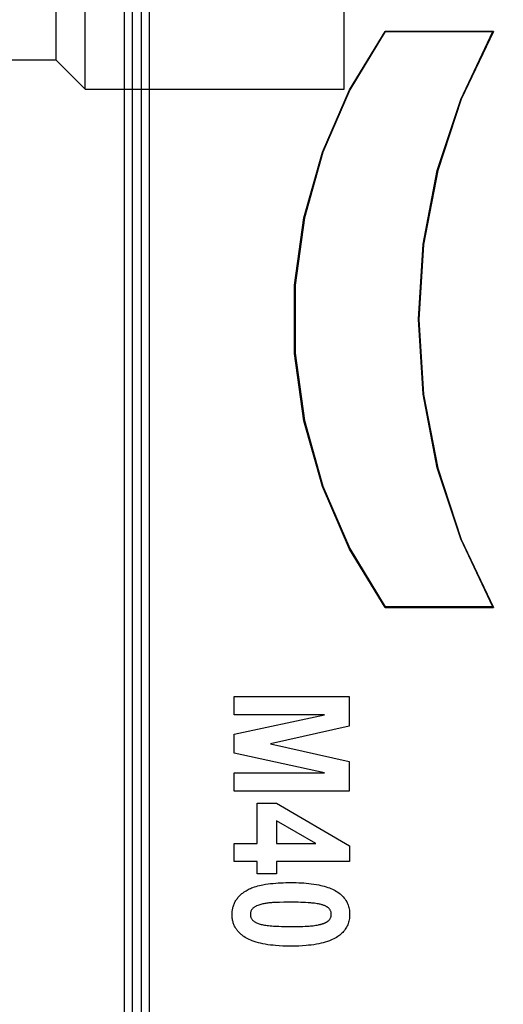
# Model space of a CAD drawing. Header units: millimetres. Extents: x 0 to 770, y -15 to 420.
# Tile 64 of 105: x 413.36 to 414.48, y 252.04 to 254.32. Entities that reach past the tile are written whole.
import ezdxf

# ---------------------------------------------------------------- set-up
doc = ezdxf.new("R2010")
doc.units = ezdxf.units.MM
doc.header["$LTSCALE"] = 32.67
doc.linetypes.add('PHANTOM', pattern=[0.8, 0.45, -0.05, 0.1, -0.05, 0.1, -0.05])
doc.layers.get('0').update_dxf_attribs({"linetype": 'CONTINUOUS'})
for name, color, linetype in [('CHAMFER', 7, 'CONTINUOUS'), ('CRV2', 7, 'CONTINUOUS'), ('DRIV_DIM', 7, 'CONTINUOUS')]:
    doc.layers.add(name, color=color, linetype=linetype)
doc.styles.get("Standard").update_dxf_attribs({"font": 'txt', "width": 0.8})
doc.dimstyles.new('DIMSTYLE_9', dxfattribs={"dimtxt": 3.8, "dimasz": 1.8, "dimexe": 2, "dimexo": 1.5, "dimgap": 0.95, "dimtad": 1, "dimdec": 3, "dimlfac": 15, "dimdsep": 46, "dimtxsty": 'STANDARD', "dimblk": 'OPEN', "dimblk1": 'OPEN', "dimblk2": 'OPEN', "dimcen": 0.09, "dimadec": 0, "dimazin": 0, "dimtp": 0.001, "dimtm": 0.001, "dimtfac": 1, "dimtdec": 3, "dimtofl": 0, "dimtmove": 0, "dimatfit": 3, "dimldrblk": 'OPEN', "dimfxl": 1, "dimtolj": 1, "dimarcsym": 0})

# ---------------------------------------------------------------- blocks, each defined once
blk = doc.blocks.new('_OPEN')
at = {"color": 0, "linetype": 'BYBLOCK'}
for p, q in [((0, 0), (-1, 0.342)), ((-1, -0.342), (0, 0)), ((-1, 0), (0, 0))]:
    blk.add_line(p, q, dxfattribs=at)
blk = doc.blocks.new('*D45')
at = {"layer": 'DRIV_DIM', "color": 2, "linetype": 'CONTINUOUS'}
for p, q in [((397.9217, 275.5632), (509.36, 275.5632)), ((507.36, 275.5632), (507.36, 262.2299)), ((507.36, 248.8966), (507.36, 262.2299)), ((484.7422, 248.8966), (509.36, 248.8966))]:
    blk.add_line(p, q, dxfattribs=at)
at = {"layer": 'DRIV_DIM', "color": 2, "linetype": 'CONTINUOUS', "xscale": 1.8, "yscale": 1.8, "zscale": 1.8}
for p, rotation in [((507.36, 275.5632), 90), ((507.36, 248.8966), 270)]:
    blk.add_blockref('_OPEN', p, dxfattribs=dict(at, rotation=rotation))

msp = doc.modelspace()

# ---------------------------------------------------------------- linework, layer by layer
at = {"color": 9, "linetype": 'CONTINUOUS'}
for p, q in [((413.597584, 255.289997), (413.597584, 251.969814)), ((413.61575, 255.289997), (413.61575, 251.969814)), ((413.637184, 255.289997), (413.637184, 251.969814)), ((413.65535, 255.289997), (413.65535, 251.969814))]:
    msp.add_line(p, q, dxfattribs=at)
at = {"color": 7, "linetype": 'CONTINUOUS'}
for p, q in [((414.106891, 254.163239), (414.106891, 254.696572)), ((413.440237, 254.229905), (412.673557, 254.229905))]:
    msp.add_line(p, q, dxfattribs=at)
at = {"color": 6, "linetype": 'CONTINUOUS'}
for p, q in [((414.452774, 254.296572), (414.201539, 254.296572)), ((414.201539, 254.296572), (414.202021, 254.296123)), ((414.202021, 254.296123), (414.451189, 254.296123)), ((414.452774, 254.296572), (414.45119, 254.296123)), ((414.201539, 252.963239), (414.20202, 252.964652)), ((414.201539, 252.963239), (414.452774, 252.963239)), ((414.45119, 252.964652), (414.20202, 252.964652)), ((414.452774, 252.963239), (414.45119, 252.964652))]:
    msp.add_line(p, q, dxfattribs=at)
at = {"color": 7, "linetype": 'CONTINUOUS', "true_color": 0x2a4972}
for p, q in [((413.85192, 252.756814), (414.118455, 252.756814)), ((413.85192, 252.71431), (413.85192, 252.756814)), ((414.118455, 252.756814), (414.118455, 252.688332)), ((413.85192, 252.669487), (414.061725, 252.71431)), ((414.061725, 252.71431), (413.85192, 252.71431)), ((414.118455, 252.688332), (413.936673, 252.64722)), ((413.85192, 252.625418), (413.85192, 252.669487)), ((413.936673, 252.64722), (414.118455, 252.606572)), ((414.061725, 252.580421), (413.85192, 252.625418)), ((414.118455, 252.606572), (414.118455, 252.537917)), ((413.85192, 252.580421), (414.061725, 252.580421)), ((413.85192, 252.537917), (413.85192, 252.580421)), ((414.118455, 252.537917), (413.85192, 252.537917)), ((413.905581, 252.50962), (413.95031, 252.50962)), ((413.905581, 252.416843), (413.905581, 252.50962)), ((413.95031, 252.50962), (414.119546, 252.411276)), ((414.041542, 252.416843), (413.950447, 252.468914)), ((413.950447, 252.468914), (413.950447, 252.416843)), ((413.85192, 252.416843), (413.905581, 252.416843)), ((413.85192, 252.374745), (413.85192, 252.416843)), ((413.950447, 252.416843), (414.041542, 252.416843)), ((414.119546, 252.411276), (414.119546, 252.374745)), ((413.905581, 252.374745), (413.85192, 252.374745)), ((413.905581, 252.346622), (413.905581, 252.374745)), ((414.119546, 252.374745), (413.950447, 252.374745)), ((413.950447, 252.374745), (413.950447, 252.346622)), ((413.950447, 252.346622), (413.905581, 252.346622)), ((413.957203, 252.280296), (413.952654, 252.280186))]:
    msp.add_line(p, q, dxfattribs=at)
at = {"color": 6, "linetype": 'CONTINUOUS'}
for points in [[(414.201539, 252.963239), (414.119351, 253.098133), (414.056388, 253.242883), (414.013777, 253.394794), (413.99228, 253.551047), (413.99228, 253.708757), (414.013776, 253.865011), (414.056386, 254.016923), (414.11935, 254.161676), (414.201539, 254.296572)], [(414.202076, 254.296123), (414.120131, 254.161349), (414.057372, 254.016795), (414.014901, 253.865115), (413.993475, 253.709115), (413.993475, 253.551666), (414.014899, 253.395666), (414.05737, 253.243984), (414.120129, 253.099428), (414.202075, 252.964652)], [(414.451246, 252.964652), (414.376705, 253.12152), (414.322595, 253.286535), (414.289774, 253.457074), (414.27877, 253.630396), (414.289759, 253.80372), (414.322564, 253.974262), (414.376659, 254.139282), (414.45117, 254.296123)], [(414.452774, 254.296572), (414.377939, 254.139558), (414.323605, 253.974316), (414.290649, 253.803512), (414.279604, 253.629905), (414.290649, 253.456298), (414.323605, 253.285495), (414.377939, 253.120252), (414.452774, 252.963239)]]:
    msp.add_lwpolyline(points, dxfattribs=at)
at = {"color": 7, "linetype": 'CONTINUOUS', "true_color": 0x2a4972}
for points in [[(413.877284, 252.3058), (413.879681, 252.307343), (413.882142, 252.308785), (413.884661, 252.310129), (413.887231, 252.311382), (413.889842, 252.312551), (413.89249, 252.313641), (413.895164, 252.314657), (413.899044, 252.316001), (413.90296, 252.317216), (413.906909, 252.318314), (413.910885, 252.319304), (413.914885, 252.320196), (413.918902, 252.321002), (413.924781, 252.322039), (413.930684, 252.322926), (413.936607, 252.323676), (413.942544, 252.324303), (413.948492, 252.324819), (413.95415, 252.325218), (413.959813, 252.325535), (413.965479, 252.325776), (413.971626, 252.325958), (413.977775, 252.326063), (413.983926, 252.326095), (413.98998, 252.326056), (413.996033, 252.325943), (414.002083, 252.325747), (414.0077, 252.325484), (414.013312, 252.325138), (414.018919, 252.324703), (414.024897, 252.324133), (414.030862, 252.323443), (414.036809, 252.322621), (414.042735, 252.321653), (414.048633, 252.320528), (414.052777, 252.319632), (414.0569, 252.318642), (414.060996, 252.317549), (414.065062, 252.316346), (414.069091, 252.315022), (414.07308, 252.31357), (414.07642, 252.312233), (414.079717, 252.31079), (414.082961, 252.309234), (414.086142, 252.30756), (414.089249, 252.305761), (414.092272, 252.303828)], [(413.874625, 252.201135), (413.872967, 252.202293), (413.871339, 252.203498), (413.869743, 252.204751), (413.868182, 252.206049), (413.866659, 252.207394), (413.865178, 252.208782), (413.86374, 252.210215), (413.86235, 252.211691), (413.861009, 252.213209), (413.85972, 252.214768), (413.858488, 252.216368), (413.857313, 252.218007), (413.8562, 252.219686), (413.85515, 252.221403), (413.854168, 252.223157), (413.853215, 252.22503), (413.852338, 252.226939), (413.851535, 252.228881), (413.850807, 252.230852), (413.850151, 252.232849), (413.849567, 252.234868), (413.849055, 252.236906), (413.848587, 252.239095), (413.848197, 252.241299), (413.847883, 252.243515), (413.847643, 252.24574), (413.847476, 252.247974), (413.847379, 252.250212), (413.847351, 252.252453), (413.847383, 252.254442), (413.847468, 252.25643), (413.84761, 252.258414), (413.847809, 252.260393), (413.848068, 252.262363), (413.848388, 252.264324), (413.848771, 252.266273), (413.849219, 252.268209), (413.849785, 252.270311), (413.850431, 252.272391), (413.851155, 252.274445), (413.851957, 252.276471), (413.852837, 252.278465), (413.853793, 252.280424), (413.854826, 252.282345), (413.85593, 252.284218), (413.857106, 252.286049), (413.85835, 252.287838), (413.859658, 252.289585), (413.861028, 252.291287), (413.862454, 252.292946), (413.863935, 252.29456), (413.865465, 252.296129), (413.867043, 252.297652), (413.868663, 252.299129), (413.870323, 252.300559), (413.872018, 252.301941), (413.873746, 252.303276), (413.875503, 252.304562), (413.877284, 252.3058)], [(414.092272, 252.303828), (414.095006, 252.301886), (414.097658, 252.299805), (414.100215, 252.297591), (414.102661, 252.295247), (414.104983, 252.292779), (414.107165, 252.290192), (414.109195, 252.287492), (414.111056, 252.284684), (414.112736, 252.281772), (414.11405, 252.279137), (414.115215, 252.276435), (414.116235, 252.273677), (414.11711, 252.270869), (414.117844, 252.268023), (414.118475, 252.26495), (414.118955, 252.26185), (414.119288, 252.258729), (414.119483, 252.255594), (414.119546, 252.252453), (414.11948, 252.249316), (414.119282, 252.246185), (414.118943, 252.243069), (414.118459, 252.239973), (414.11782, 252.236905), (414.117073, 252.234053), (414.116183, 252.231241), (414.115149, 252.228479), (414.113969, 252.225775), (414.112642, 252.223141), (414.111119, 252.220503), (414.109449, 252.217952), (414.10764, 252.215489), (414.105704, 252.213118), (414.103648, 252.210841), (414.101484, 252.208661), (414.09922, 252.20658), (414.096867, 252.204601), (414.094434, 252.202728), (414.091931, 252.200961), (414.088915, 252.199026), (414.085823, 252.197234), (414.082665, 252.195575), (414.079447, 252.194039), (414.076178, 252.192618), (414.072866, 252.191302), (414.068079, 252.18959), (414.063231, 252.188058), (414.058331, 252.186692), (414.053389, 252.185476), (414.048416, 252.184397), (414.042492, 252.183277), (414.036543, 252.182316), (414.030572, 252.1815), (414.024586, 252.180816), (414.018587, 252.180252), (414.010126, 252.179637), (414.001655, 252.179215), (413.99252, 252.178952), (413.98338, 252.178869), (413.974251, 252.178952), (413.965127, 252.179217), (413.956662, 252.179642), (413.948207, 252.18026), (413.942206, 252.180829), (413.936216, 252.181517), (413.930243, 252.182339), (413.924291, 252.183307), (413.918366, 252.184435), (413.913378, 252.185525), (413.908422, 252.186753), (413.903508, 252.188131), (413.898645, 252.189673), (413.893843, 252.191394), (413.890503, 252.19272), (413.887207, 252.194152), (413.883962, 252.195699), (413.880778, 252.197372), (413.877663, 252.199181), (413.874625, 252.201135)], [(413.918877, 252.276575), (413.916404, 252.275982), (413.913942, 252.275343), (413.911497, 252.274644), (413.909073, 252.27387), (413.906674, 252.273006), (413.904306, 252.272037), (413.902945, 252.271418), (413.901606, 252.270752), (413.900297, 252.270033), (413.899028, 252.269253), (413.897809, 252.268406), (413.896649, 252.267486), (413.895558, 252.266485), (413.89448, 252.265327), (413.893498, 252.26408), (413.892618, 252.262756), (413.891847, 252.261364), (413.891192, 252.259914), (413.890676, 252.258474), (413.890275, 252.257), (413.889989, 252.255499), (413.889818, 252.25398), (413.889762, 252.252453), (413.889823, 252.250931), (413.889998, 252.249418), (413.890288, 252.247923), (413.890693, 252.246455), (413.891211, 252.245023), (413.891757, 252.243808), (413.892385, 252.242632), (413.893091, 252.2415), (413.89387, 252.240418), (413.894716, 252.239389), (413.895626, 252.23842), (413.896666, 252.237451), (413.897766, 252.236551), (413.898918, 252.235716), (413.900115, 252.234941), (413.90135, 252.234222), (413.902615, 252.233554), (413.903902, 252.232933), (413.905989, 252.232031), (413.908109, 252.231228), (413.910259, 252.230512), (413.912433, 252.229875), (413.914625, 252.229306), (413.916832, 252.228795), (413.919694, 252.228206), (413.922569, 252.227688), (413.925455, 252.227235), (413.928349, 252.226837), (413.932071, 252.226396), (413.935801, 252.226024), (413.939537, 252.22571), (413.943276, 252.225442), (413.949387, 252.225083), (413.955501, 252.224809), (413.961619, 252.224607), (413.966845, 252.224484), (413.972072, 252.224399), (413.977726, 252.224347), (413.98338, 252.22433), (413.989007, 252.224345), (413.994634, 252.224392), (413.999805, 252.224467), (414.004974, 252.22458), (414.010952, 252.224767), (414.016929, 252.225017), (414.02291, 252.22533), (414.026047, 252.225521), (414.029183, 252.225741), (414.032316, 252.226002), (414.035441, 252.226315), (414.038557, 252.226693), (414.04166, 252.227147), (414.044747, 252.227689), (414.047815, 252.228331)], [(413.952654, 252.280186), (413.950379, 252.280116), (413.948105, 252.280033), (413.945833, 252.279934), (413.943562, 252.279816), (413.941293, 252.279677), (413.939028, 252.279515), (413.936767, 252.279327), (413.934509, 252.27911), (413.932257, 252.278861), (413.93001, 252.278579), (413.927769, 252.278261), (413.925535, 252.277904), (413.923307, 252.277506), (413.921088, 252.277064), (413.918877, 252.276575)], [(413.98338, 252.280634), (413.977974, 252.280613), (413.97257, 252.280557), (413.967163, 252.280477), (413.957203, 252.280296)], [(414.071271, 252.238478), (414.072064, 252.239342), (414.072811, 252.240258), (414.07351, 252.241222), (414.074158, 252.242229), (414.074751, 252.243274), (414.075287, 252.244353), (414.075764, 252.245461), (414.076177, 252.246592), (414.076525, 252.247744), (414.076805, 252.24891), (414.077013, 252.250087), (414.077146, 252.25127), (414.077203, 252.252453), (414.077184, 252.253554), (414.077098, 252.254648), (414.076946, 252.255734), (414.07673, 252.256808), (414.076452, 252.257868), (414.076115, 252.258911), (414.07572, 252.259933), (414.075247, 252.260977), (414.074716, 252.261993), (414.074128, 252.262978), (414.073488, 252.263928), (414.072796, 252.264841), (414.072056, 252.265714), (414.071271, 252.266543), (414.070367, 252.267394), (414.069417, 252.268191), (414.068426, 252.268939), (414.067399, 252.26964), (414.066339, 252.270296), (414.065253, 252.27091), (414.064145, 252.271485), (414.06302, 252.272023), (414.061457, 252.272706), (414.059872, 252.273331), (414.05827, 252.273901), (414.056652, 252.274422), (414.05502, 252.274898), (414.053376, 252.275335), (414.051724, 252.275738), (414.050065, 252.276111), (414.047146, 252.276705), (414.044216, 252.277229), (414.041275, 252.27769), (414.038325, 252.278093), (414.035367, 252.278445), (414.032403, 252.278752), (414.029435, 252.27902), (414.026463, 252.279256), (414.02349, 252.279466), (414.017762, 252.279811), (414.012034, 252.280087), (414.006304, 252.280299), (414.000574, 252.280455), (413.994844, 252.280558), (413.989112, 252.280616), (413.98338, 252.280634)], [(414.047815, 252.228331), (414.049167, 252.228647), (414.050512, 252.228979), (414.051853, 252.229326), (414.053192, 252.229691), (414.054533, 252.230073), (414.055877, 252.230472), (414.056478, 252.230656), (414.057079, 252.230844), (414.05768, 252.231036), (414.058281, 252.231233), (414.058882, 252.231435), (414.059481, 252.231643), (414.060078, 252.231857), (414.060672, 252.232077), (414.061264, 252.232304), (414.061852, 252.232539), (414.062436, 252.232781), (414.063016, 252.233031), (414.063591, 252.23329), (414.064161, 252.233558), (414.064724, 252.233835), (414.065281, 252.234122), (414.065831, 252.234419), (414.066373, 252.234727), (414.066908, 252.235046), (414.067433, 252.235376), (414.06795, 252.235718), (414.068457, 252.236072), (414.068954, 252.236439), (414.069441, 252.236819), (414.069916, 252.237213), (414.07038, 252.23762), (414.070832, 252.238042), (414.071271, 252.238478)]]:
    msp.add_lwpolyline(points, dxfattribs=at)
at = {"layer": 'CHAMFER', "color": 7, "linetype": 'CONTINUOUS'}
for p, q in [((413.506891, 254.163239), (413.506891, 254.696572)), ((413.440237, 254.229905), (413.440237, 254.629905)), ((413.440237, 254.229905), (413.506899, 254.163247)), ((413.506891, 254.163239), (414.106891, 254.163239))]:
    msp.add_line(p, q, dxfattribs=at)
at = {"layer": 'CRV2', "color": 4, "linetype": 'PHANTOM'}
for centre, radius, start, end in [((385.833557, 275.563239), 109.747249, 10, 260), ((385.833557, 275.563239), 101.747249, 10, 260), ((435.073945, 284.245647), 51.747249, 295.0685828, 165.0685828), ((435.073945, 284.245647), 59.747249, 233.05969962, 10), ((377.151148, 226.322851), 51.747249, 185.0685828, 55.0685828)]:
    msp.add_arc(centre, radius, start, end, dxfattribs=at)

# ---------------------------------------------------------------- dimensions: what is measured, and where the dimension line sits
at = {"layer": 'DRIV_DIM', "color": 2, "linetype": 'CONTINUOUS'}
dim = msp.add_linear_dim(base=(507.360036, 275.563239), p1=(483.242157, 248.896572), p2=(396.421685, 275.563239), angle=90, dimstyle='DIMSTYLE_9', dxfattribs=at)
dim.commit()
dim.dimension.update_dxf_attribs({"geometry": '*D45', "text_midpoint": (507.360036, 257.669905), "dimtype": 160})

doc.saveas('drawing.dxf')
